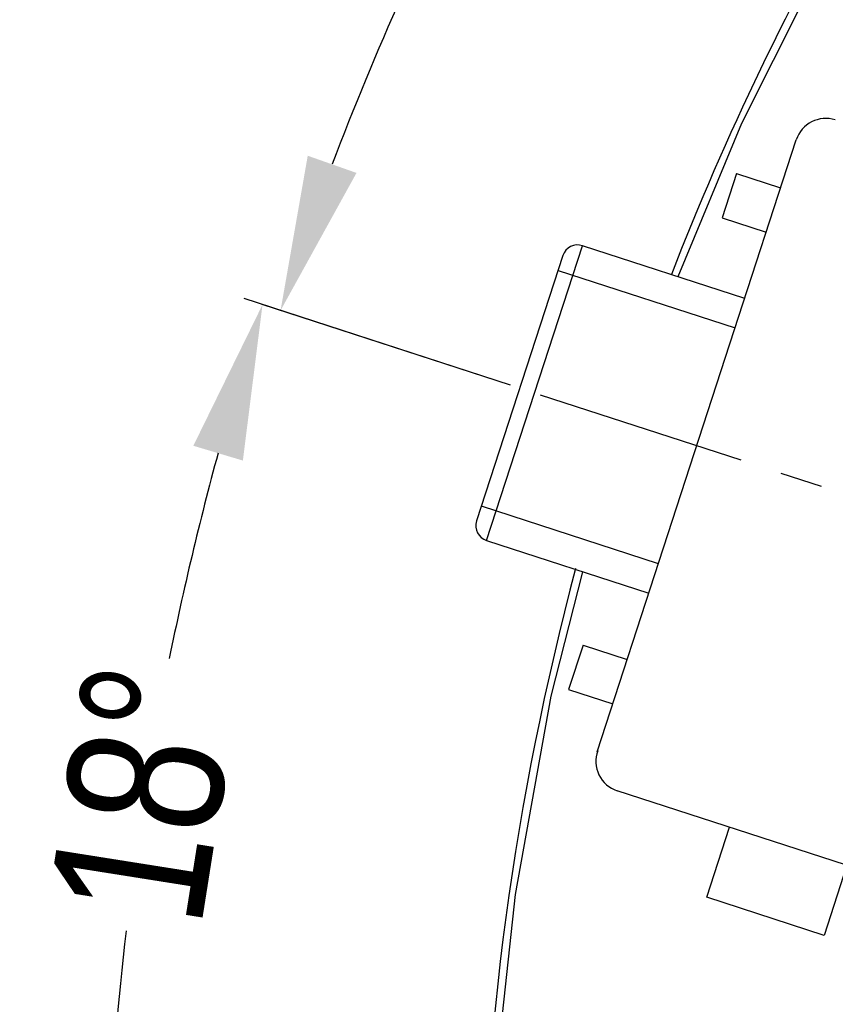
# Model space of a CAD drawing. Header units: inches. Extents: x 13 to 158, y -30 to 56.
# Tile 31 of 84: x 111.18 to 116.44, y 15.17 to 21.52. Entities that reach past the tile are written whole.
import ezdxf

# ---------------------------------------------------------------- set-up
doc = ezdxf.new("R2010")
doc.units = ezdxf.units.IN
doc.header["$LTSCALE"] = 1.21
doc.header["$MEASUREMENT"] = 0
doc.header["$PDMODE"] = 3
doc.header["$PDSIZE"] = 0.3125
doc.linetypes.add('CENTER', pattern=[0.6, 0.375, -0.075, 0.075, -0.075])
doc.layers.get('0').update_dxf_attribs({"linetype": 'CONTINUOUS'})
doc.layers.get('Defpoints').update_dxf_attribs({"linetype": 'CONTINUOUS'})
doc.layers.add('DIM', color=3, linetype='CONTINUOUS')
doc.styles.get("Standard").update_dxf_attribs({"font": 'txt', "width": 0.8})
doc.dimstyles.get("Standard").update_dxf_attribs({"dimtxt": 0.15625, "dimasz": 0.1875, "dimexe": 0.125, "dimexo": 0.0625, "dimgap": 0.09, "dimtad": 0, "dimtih": 1, "dimtoh": 1, "dimzin": 4, "dimdsep": 46, "dimtxsty": 'Standard', "dimblk": '_FILLED', "dimblk1": '_FILLED', "dimblk2": '_FILLED', "dimcen": 0.09, "dimazin": 1, "dimtp": 0.01, "dimtm": 0.01, "dimtfac": 1, "dimtofl": 0, "dimtmove": 0, "dimatfit": 3, "dimldrblk": '_FILLED', "dimfxl": 1, "dimtolj": 1, "dimtzin": 4, "dimarcsym": 0})

# ---------------------------------------------------------------- blocks, each defined once
blk = doc.blocks.new('_FILLED')
at = {"color": 0, "linetype": 'ByBlock'}
blk.add_solid([(0, 0), (-1, 0.1667), (-1, -0.1667)], dxfattribs=at)
blk = doc.blocks.new('*D17')
at = {"layer": 'Defpoints', "color": 0}
for p in [(114.4032, 19.1418), (111.869, 15.6788), (111.5494, 13.2855), (132.3995, 13.2855), (152.6733, 13.2855)]:
    blk.add_point(p, dxfattribs=at)
at = {"layer": 'DIM', "color": 0, "lineweight": -2}
blk.add_line((114.3438, 19.1612), (112.6256, 19.7203), dxfattribs=at)
for start, end in [(164.74645, 168.51927), (173.45493, 177.22774)]:
    blk.add_arc((132.3995, 13.2855), 20.6696, start, end, dxfattribs=at)
for p, rotation in [((112.7445, 19.6816), 73.36032661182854), ((111.73, 13.2855), 268.6138716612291)]:
    blk.add_blockref('_FILLED', p, dxfattribs=dict(at, rotation=rotation))
at = {"layer": 'DIM', "color": 0, "insert": (111.9852, 16.5235), "char_height": 1, "attachment_point": 5, "rotation": 80.9871}
blk.add_mtext('\\A1;18%%d', dxfattribs=at)
blk = doc.blocks.new('*D18')
at = {"layer": 'Defpoints', "color": 0}
for p in [(118.4009, 26.0771), (113.7424, 21.8937), (114.4032, 19.1418), (132.3995, 13.2855), (132.3995, 13.2855)]:
    blk.add_point(p, dxfattribs=at)
at = {"layer": 'DIM', "color": 0, "lineweight": -2}
for p, q in [((118.3548, 26.1193), (117.1389, 27.2303)), ((114.3438, 19.1612), (112.7419, 19.6824))]:
    blk.add_line(p, q, dxfattribs=at)
for start, end in [(140.36838, 146.92218), (152.63164, 159.18544)]:
    blk.add_arc((132.3995, 13.2855), 20.5473, start, end, dxfattribs=at)
for p, rotation in [((117.2312, 27.146), 48.97399623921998), ((112.8608, 19.6437), 250.579818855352)]:
    blk.add_blockref('_FILLED', p, dxfattribs=dict(at, rotation=rotation))
at = {"layer": 'DIM', "color": 0, "insert": (114.6452, 23.6283), "char_height": 1, "attachment_point": 5, "rotation": 59.77691}
blk.add_mtext('\\A1;24%%d', dxfattribs=at)

msp = doc.modelspace()

# ---------------------------------------------------------------- linework, layer by layer
at = {"color": 7, "linetype": 'Continuous'}
for p, q in [((116.4151, 22.0135), (115.8332, 20.8509)), ((115.8332, 20.8509), (115.4234, 19.8618)), ((114.8083, 17.9587), (114.6036, 17.1567)), ((114.6036, 17.1567), (114.3728, 15.8773)), ((114.3728, 15.8773), (114.2338, 14.5848))]:
    msp.add_line(p, q, dxfattribs=at)
at = {"color": 6, "linetype": 'Continuous'}
for p, q in [((114.9033, 16.7976), (116.1857, 20.7444)), ((115.7999, 20.5281), (115.7072, 20.2427)), ((115.7999, 20.5281), (116.0852, 20.4354)), ((115.7072, 20.2427), (115.9925, 20.15)), ((114.1893, 18.1599), (114.8073, 20.062)), ((115.8535, 19.7221), (114.8073, 20.062)), ((114.6813, 19.9978), (114.1251, 18.2859)), ((114.6504, 19.9027), (115.7917, 19.5318)), ((115.2972, 18.0102), (114.156, 18.381)), ((114.1893, 18.1599), (115.2354, 17.8199)), ((114.8111, 17.4847), (114.7184, 17.1994)), ((114.8111, 17.4847), (115.0964, 17.392)), ((114.7184, 17.1994), (115.0037, 17.1067)), ((117.0289, 15.8966), (115.0317, 16.5455)), ((115.6093, 15.8584), (115.7561, 16.3102)), ((116.5119, 16.0646), (116.3651, 15.6128)), ((116.3651, 15.6128), (115.6093, 15.8584))]:
    msp.add_line(p, q, dxfattribs=at)
at = {"color": 4, "linetype": 'CENTER', "ltscale": 3}
msp.add_line((132.3995, 13.2855), (114.4032, 19.1418), dxfattribs=at)
at = {"color": 7, "linetype": 'Continuous'}
for start, end in [(140.70271, 158.83417), (165.09766, 179.52068)]:
    msp.add_arc((132.3995, 13.2855), 18.25, start, end, dxfattribs=at)
at = {"color": 6, "linetype": 'Continuous'}
for centre, radius, start, end in [((116.3759, 20.6826), 0.2, 72.00014, 162.00014), ((114.7764, 19.9669), 0.1, 72.00014, 162.00014), ((114.2202, 18.255), 0.1, 162.00014, 252.00014), ((115.0935, 16.7358), 0.2, 159.99394, 252.00014)]:
    msp.add_arc(centre, radius, start, end, dxfattribs=at)

# ---------------------------------------------------------------- dimensions: what is measured, and where the dimension line sits
at = {"layer": 'DIM'}
for base, line1, line2, picture, middle in [((113.7424, 21.8937), ((132.3995, 13.2855), (118.4009, 26.0771)), ((132.3995, 13.2855), (114.4032, 19.1418)), '*D18', (114.6452, 23.6283)), ((111.869, 15.6788), ((132.3995, 13.2855), (114.4032, 19.1418)), ((111.5494, 13.2855), (152.6733, 13.2855)), '*D17', (111.9852, 16.5235))]:
    dim = msp.add_angular_dim_2l(base=base, line1=line1, line2=line2, dimstyle='Standard', override={"dimtxt": 1, "dimasz": 1, "dimtih": 0, "dimtoh": 0, "dimzin": 0, "dimcen": 0.198, "dimadec": 0, "dimazin": 0, "dimtp": 0, "dimtm": 0, "dimtdec": 4, "dimtzin": 0}, dxfattribs=at)
    dim.commit()
    dim.dimension.update_dxf_attribs({"geometry": picture, "text_midpoint": middle})

doc.saveas('drawing.dxf')
